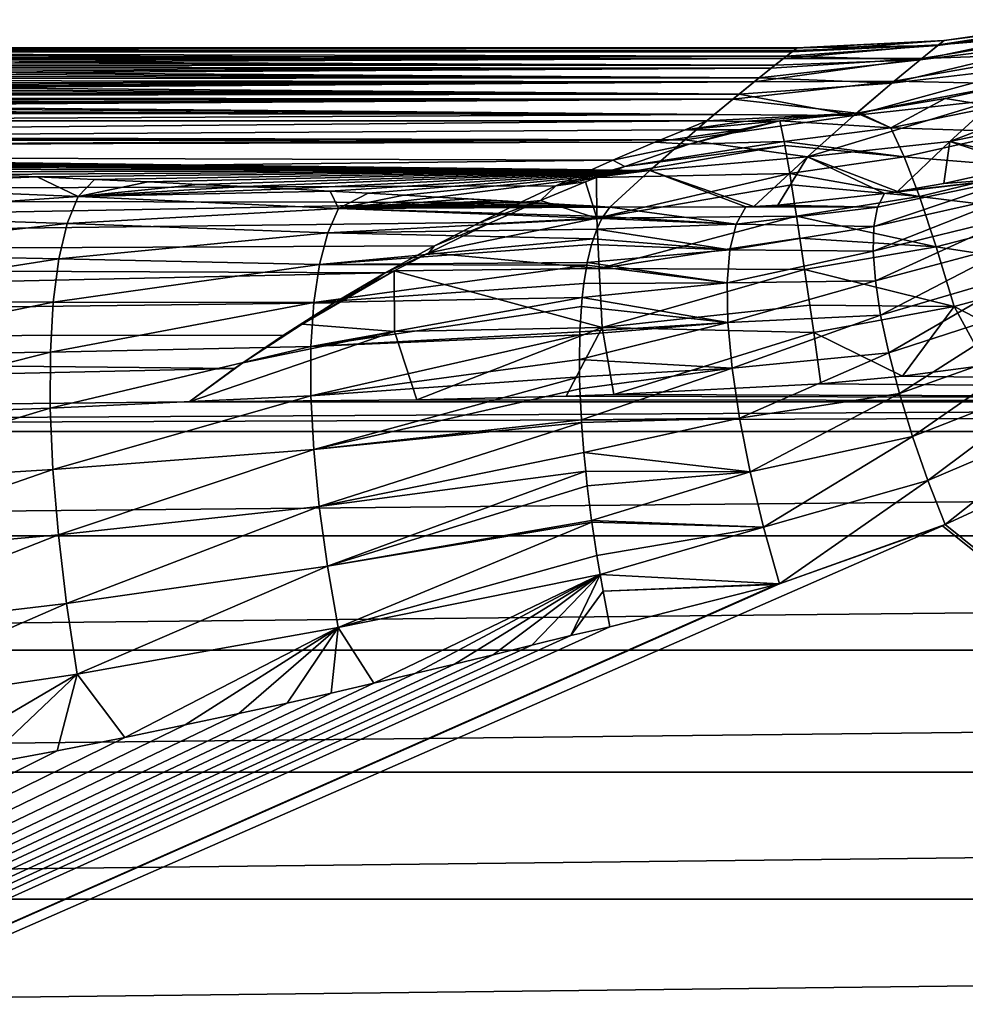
# Model space of a CAD drawing. Header units: metres. Extents: x -90 to 90, y -123 to 74.
# Tile 54 of 131: x -37 to -25, y 1 to 14. Entities that reach past the tile are written whole.
import ezdxf

# ---------------------------------------------------------------- set-up
doc = ezdxf.new("R2010")
doc.units = ezdxf.units.M
doc.layers.add('solid_11662012', color=7, linetype='CONTINUOUS')

msp = doc.modelspace()

# ---------------------------------------------------------------- linework, layer by layer
at = {"layer": 'solid_11662012'}
for points in [[(-25.311918, 14.027012, -3.228922), (-23.333202, 14.364764, -0.707794), (-23.438293, 14.277946, -3.804954)], [(-25.311918, 14.027012, -3.228922), (-25.230793, 14.092015, -0.108034), (-23.333202, 14.364764, -0.707794)], [(-25.301453, 14.035419, 3.013227), (-23.554792, 14.181028, 5.482809), (-23.372534, 14.332341, 2.392166)], [(-25.230793, 14.092015, -0.108034), (-25.301453, 14.035419, 3.013227), (-23.372534, 14.332341, 2.392166)], [(-25.230793, 14.092015, -0.108034), (-23.372534, 14.332341, 2.392166), (-23.333202, 14.364764, -0.707794)], [(-25.541704, 13.840953, -6.339327), (-23.438293, 14.277946, -3.804954), (-23.683838, 14.072819, -6.887459)], [(-25.541704, 13.840953, -6.339327), (-25.311918, 14.027012, -3.228922), (-23.438293, 14.277946, -3.804954)], [(-25.521179, 13.857694, 6.124718), (-23.873217, 13.912391, 8.5529), (-23.554792, 14.181028, 5.482809)], [(-25.301453, 14.035419, 3.013227), (-25.521179, 13.857694, 6.124718), (-23.554792, 14.181028, 5.482809)], [(-27.328016, 13.859273, 4.74305), (-25.521179, 13.857694, 6.124718), (-25.301453, 14.035419, 3.013227)], [(-27.216923, 13.946211, 2.933153), (-27.328016, 13.859273, 4.74305), (-25.301453, 14.035419, 3.013227)], [(-27.216923, 13.946211, 2.933153), (-25.301453, 14.035419, 3.013227), (-25.230793, 14.092015, -0.108034)], [(-27.158197, 13.991884, 1.139522), (-27.216923, 13.946211, 2.933153), (-25.230793, 14.092015, -0.108034)], [(-27.151108, 13.997377, -0.647799), (-27.158197, 13.991884, 1.139522), (-25.230793, 14.092015, -0.108034)], [(-27.151108, 13.997377, -0.647799), (-25.230793, 14.092015, -0.108034), (-25.311918, 14.027012, -3.228922)], [(-25.911579, 13.53529, -9.430099), (-23.683838, 14.072819, -6.887459), (-24.060904, 13.751426, -9.94479)], [(-25.911579, 13.53529, -9.430099), (-25.541704, 13.840953, -6.339327), (-23.683838, 14.072819, -6.887459)], [(-49.534359, 13.857871, 4.766594), (-27.328016, 13.859273, 4.74305), (-48.962765, 13.93479, 3.229469)], [(-48.962765, 13.934789, -3.229471), (-27.292177, 13.887383, -4.243344), (-49.534359, 13.857871, -4.766596)], [(-48.962765, 13.93479, 3.229469), (-27.216923, 13.946211, 2.933153), (-48.616188, 13.983381, 1.630547)], [(-48.616188, 13.983381, -1.630548), (-27.195581, 13.962824, -2.438621), (-48.962765, 13.934789, -3.229471)], [(-48.962765, 13.934789, -3.229471), (-27.195581, 13.962824, -2.438621), (-27.292177, 13.887383, -4.243344)], [(-48.962765, 13.93479, 3.229469), (-27.328016, 13.859273, 4.74305), (-27.216923, 13.946211, 2.933153)], [(-48.616188, 13.983381, 1.630547), (-27.158197, 13.991884, 1.139522), (-48.5, 14)], [(-48.616188, 13.983381, -1.630548), (-48.5, 14), (-27.151108, 13.997377, -0.647799)], [(-48.616188, 13.983381, -1.630548), (-27.151108, 13.997377, -0.647799), (-27.195581, 13.962824, -2.438621)], [(-48.616188, 13.983381, 1.630547), (-27.216923, 13.946211, 2.933153), (-27.158197, 13.991884, 1.139522)], [(-48.5, 14), (-27.158197, 13.991884, 1.139522), (-27.151108, 13.997377, -0.647799)], [(-27.292177, 13.887383, -4.243344), (-25.311918, 14.027012, -3.228922), (-25.541704, 13.840953, -6.339327)], [(-27.292177, 13.887383, -4.243344), (-27.195581, 13.962824, -2.438621), (-25.311918, 14.027012, -3.228922)], [(-27.195581, 13.962824, -2.438621), (-27.151108, 13.997377, -0.647799), (-25.311918, 14.027012, -3.228922)], [(-25.881762, 13.560229, 9.21721), (-24.329954, 13.524642, 11.607965), (-23.873217, 13.912391, 8.5529)], [(-25.521179, 13.857694, 6.124718), (-25.881762, 13.560229, 9.21721), (-23.873217, 13.912391, 8.5529)], [(-49.901455, 13.810593, -5.501748), (-27.442163, 13.769205, -6.072386), (-50.321018, 13.758591, -6.210248)], [(-50.321014, 13.758591, 6.210248), (-27.493031, 13.728859, 6.580956), (-27.328016, 13.859273, 4.74305)], [(-50.321014, 13.758591, 6.210248), (-27.328016, 13.859273, 4.74305), (-49.901455, 13.810594, 5.501747)], [(-49.901455, 13.810594, 5.501747), (-27.328016, 13.859273, 4.74305), (-49.534359, 13.857871, 4.766594)], [(-49.534359, 13.857871, -4.766596), (-27.442163, 13.769205, -6.072386), (-49.901455, 13.810593, -5.501748)], [(-49.534359, 13.857871, -4.766596), (-27.292177, 13.887383, -4.243344), (-27.442163, 13.769205, -6.072386)], [(-27.714064, 13.551691, 8.457454), (-25.881762, 13.560229, 9.21721), (-25.521179, 13.857694, 6.124718)], [(-27.493031, 13.728859, 6.580956), (-27.714064, 13.551691, 8.457454), (-25.521179, 13.857694, 6.124718)], [(-27.647449, 13.605374, -7.936271), (-25.541704, 13.840953, -6.339327), (-25.911579, 13.53529, -9.430099)], [(-27.647449, 13.605374, -7.936271), (-27.442163, 13.769205, -6.072386), (-25.541704, 13.840953, -6.339327)], [(-27.328016, 13.859273, 4.74305), (-27.493031, 13.728859, 6.580956), (-25.521179, 13.857694, 6.124718)], [(-27.442163, 13.769205, -6.072386), (-27.292177, 13.887383, -4.243344), (-25.541704, 13.840953, -6.339327)], [(-51.868641, 13.585608, 8.132089), (-27.714064, 13.551691, 8.457454), (-27.493031, 13.728859, 6.580956)], [(-51.868641, 13.585608, 8.132089), (-27.493031, 13.728859, 6.580956), (-51.306599, 13.644996, 7.528254)], [(-51.306599, 13.644996, 7.528254), (-27.493031, 13.728859, 6.580956), (-50.789825, 13.703057, 6.886414)], [(-50.789829, 13.703057, -6.886415), (-27.647449, 13.605374, -7.936271), (-51.306599, 13.644996, -7.528254)], [(-50.321018, 13.758591, -6.210248), (-27.647449, 13.605374, -7.936271), (-50.789829, 13.703057, -6.886415)], [(-50.789825, 13.703057, 6.886414), (-27.493031, 13.728859, 6.580956), (-50.321014, 13.758591, 6.210248)], [(-50.321018, 13.758591, -6.210248), (-27.442163, 13.769205, -6.072386), (-27.647449, 13.605374, -7.936271)], [(-26.408527, 13.112103, -12.493722), (-24.060904, 13.751426, -9.94479), (-24.556629, 13.316572, -12.968493)], [(-26.408527, 13.112103, -12.493722), (-25.911579, 13.53529, -9.430099), (-24.060904, 13.751426, -9.94479)], [(-25.155472, 12.771415, -15.952447), (-22.743671, 13.6956, -13.489005), (-23.326393, 13.150173, -16.396263)], [(-25.155472, 12.771415, -15.952447), (-24.556629, 13.316572, -12.968493), (-22.743671, 13.6956, -13.489005)], [(-54.498192, 13.360065, 10.098521), (-27.993195, 13.323818, 10.379394), (-27.714064, 13.551691, 8.457454)], [(-54.498192, 13.360065, 10.098521), (-27.714064, 13.551691, 8.457454), (-53.790703, 13.412249, 9.679604)], [(-53.790703, 13.412249, 9.679604), (-27.714064, 13.551691, 8.457454), (-53.113529, 13.468065, 9.210133)], [(-52.4716, 13.526264, -8.693292), (-27.910501, 13.391819, -9.845762), (-53.113533, 13.468065, -9.210133)], [(-53.113529, 13.468065, 9.210133), (-27.714064, 13.551691, 8.457454), (-52.4716, 13.526264, 8.693291)], [(-52.4716, 13.526264, 8.693291), (-27.714064, 13.551691, 8.457454), (-51.868641, 13.585608, 8.132089)], [(-51.868641, 13.585608, -8.13209), (-27.910501, 13.391819, -9.845762), (-52.4716, 13.526264, -8.693292)], [(-51.306599, 13.644996, -7.528254), (-27.647449, 13.605374, -7.936271), (-51.868641, 13.585608, -8.13209)], [(-51.868641, 13.585608, -8.13209), (-27.647449, 13.605374, -7.936271), (-27.910501, 13.391819, -9.845762)], [(-27.993195, 13.323818, 10.379394), (-26.371609, 13.144776, 12.284385), (-25.881762, 13.560229, 9.21721)], [(-27.714064, 13.551691, 8.457454), (-27.993195, 13.323818, 10.379394), (-25.881762, 13.560229, 9.21721)], [(-27.910501, 13.391819, -9.845762), (-27.647449, 13.605374, -7.936271), (-25.911579, 13.53529, -9.430099)], [(-27.910501, 13.391819, -9.845762), (-25.911579, 13.53529, -9.430099), (-26.408527, 13.112103, -12.493722)], [(-25.881762, 13.560229, 9.21721), (-26.371609, 13.144776, 12.284385), (-24.329954, 13.524642, 11.607965)], [(-26.371609, 13.144776, 12.284385), (-25.215698, 13.332607, 11.940584), (-24.329954, 13.524642, 11.607965)], [(-24.561169, 13.231214, 13.046668), (-24.329954, 13.524642, 11.607965), (-25.215698, 13.332607, 11.940584)], [(-53.790703, 13.412249, -9.679604), (-27.910501, 13.391819, -9.845762), (-54.498192, 13.360065, -10.098521)], [(-54.498192, 13.360065, -10.098521), (-27.910501, 13.391819, -9.845762), (-28.234249, 13.123248, -11.811501)], [(-53.113533, 13.468065, -9.210133), (-27.910501, 13.391819, -9.845762), (-53.790703, 13.412249, -9.679604)], [(-28.234249, 13.123248, -11.811501), (-27.910501, 13.391819, -9.845762), (-26.408527, 13.112103, -12.493722)], [(-27.993195, 13.323818, 10.379394), (-71.5, 13.040526, 12.352942), (-28.332397, 13.040526, 12.352942)], [(-60, 13.169123, 11.5), (-71.5, 13.040526, 12.352942), (-27.993195, 13.323818, 10.379394)], [(-60, 13.169123, 11.5), (-27.993195, 13.323818, 10.379394), (-58.37022, 13.185897, 11.383926)], [(-58.37022, 13.185897, 11.383926), (-27.993195, 13.323818, 10.379394), (-56.770329, 13.234972, 11.037173)], [(-56.770329, 13.234972, 11.037173), (-27.993195, 13.323818, 10.379394), (-55.233643, 13.312473, 10.465737)], [(-55.233643, 13.312472, -10.465737), (-28.234249, 13.123248, -11.811501), (-56.770329, 13.234972, -11.037173)], [(-55.233643, 13.312473, 10.465737), (-27.993195, 13.323818, 10.379394), (-54.498192, 13.360065, 10.098521)], [(-54.498192, 13.360065, -10.098521), (-28.234249, 13.123248, -11.811501), (-55.233643, 13.312472, -10.465737)], [(-27.993195, 13.323818, 10.379394), (-28.332397, 13.040526, 12.352942), (-26.371609, 13.144776, 12.284385)], [(-27.016401, 12.573757, -15.524595), (-24.556629, 13.316572, -12.968493), (-25.155472, 12.771415, -15.952447)], [(-27.016401, 12.573757, -15.524595), (-26.408527, 13.112103, -12.493722), (-24.556629, 13.316572, -12.968493)], [(-26.371609, 13.144776, 12.284385), (-26.345625, 13.148193, 12.277838), (-25.215698, 13.332607, 11.940584)], [(-25.927629, 12.952663, 13.482834), (-25.215698, 13.332607, 11.940584), (-26.345625, 13.148193, 12.277838)], [(-25.927629, 12.952663, 13.482834), (-24.561169, 13.231214, 13.046668), (-25.215698, 13.332607, 11.940584)], [(-60, 13.169123, -11.5), (-28.234249, 13.123248, -11.811501), (-71.5, 12.898182, -13.231661)], [(-58.37022, 13.185897, -11.383926), (-28.234249, 13.123248, -11.811501), (-60, 13.169123, -11.5)], [(-56.770329, 13.234972, -11.037173), (-28.234249, 13.123248, -11.811501), (-58.37022, 13.185897, -11.383926)], [(-27.854719, 13.03551, 12.422772), (-26.371609, 13.144776, 12.284385), (-28.332397, 13.040526, 12.352942)], [(-27.854719, 13.03551, 12.422772), (-27.377504, 13.042007, 12.494335), (-26.371609, 13.144776, 12.284385)], [(-25.927629, 12.952663, 13.482834), (-26.371609, 13.144776, 12.284385), (-27.377504, 13.042007, 12.494335)], [(-25.927629, 12.952663, 13.482834), (-26.345625, 13.148193, 12.277838), (-26.371609, 13.144776, 12.284385)], [(-24.293377, 12.899533, 14.267068), (-24.561169, 13.231214, 13.046668), (-25.927629, 12.952663, 13.482834)], [(-25.155472, 12.771415, -15.952447), (-23.326393, 13.150173, -16.396263), (-23.987087, 12.50379, -19.263098)], [(-71.5, 12.898182, -13.231661), (-28.234249, 13.123248, -11.811501), (-28.621859, 12.793055, -13.843938)], [(-28.332397, 13.040526, 12.352942), (-71.5, 13.040526, 12.352942), (-71.5, 12.660447, 14.007341)], [(-28.617138, 12.926491, 12.974756), (-28.332397, 13.040526, 12.352942), (-71.5, 12.660447, 14.007341)], [(-28.621859, 12.793055, -13.843938), (-28.234249, 13.123248, -11.811501), (-26.408527, 13.112103, -12.493722)], [(-28.621859, 12.793055, -13.843938), (-26.408527, 13.112103, -12.493722), (-27.016401, 12.573757, -15.524595)], [(-27.854719, 13.03551, 12.422772), (-28.617138, 12.926491, 12.974756), (-27.377504, 13.042007, 12.494335)], [(-27.904947, 12.923196, 13.051472), (-27.377504, 13.042007, 12.494335), (-28.617138, 12.926491, 12.974756)], [(-27.854719, 13.03551, 12.422772), (-28.332397, 13.040526, 12.352942), (-28.617138, 12.926491, 12.974756)], [(-28.562279, 12.735936, 13.772617), (-27.377504, 13.042007, 12.494335), (-27.904947, 12.923196, 13.051472)], [(-27.321323, 12.773679, 13.785439), (-27.377504, 13.042007, 12.494335), (-28.562279, 12.735936, 13.772617)], [(-27.321323, 12.773679, 13.785439), (-25.927629, 12.952663, 13.482834), (-27.377504, 13.042007, 12.494335)], [(-29.01301, 12.763706, 13.649724), (-28.617138, 12.926491, 12.974756), (-71.5, 12.660447, 14.007341)], [(-71.5, 12.898182, -13.231661), (-28.621859, 12.793055, -13.843938), (-68.098206, 12.844018, -13.550678)], [(-27.904947, 12.923196, 13.051472), (-28.617138, 12.926491, 12.974756), (-29.01301, 12.763706, 13.649724)], [(-28.562279, 12.735936, 13.772617), (-27.904947, 12.923196, 13.051472), (-29.01301, 12.763706, 13.649724)], [(-25.749992, 12.573026, 14.720055), (-25.927629, 12.952663, 13.482834), (-27.321323, 12.773679, 13.785439)], [(-25.749992, 12.573026, 14.720055), (-24.293377, 12.899533, 14.267068), (-25.927629, 12.952663, 13.482834)], [(-23.998636, 12.427737, 15.43396), (-24.293377, 12.899533, 14.267068), (-25.749992, 12.573026, 14.720055)], [(-29.560659, 12.530028, 14.408684), (-29.01301, 12.763706, 13.649724), (-71.5, 12.660447, 14.007341)], [(-68.098206, 12.844018, -13.550678), (-28.621859, 12.793055, -13.843938), (-64.965569, 12.79973, -13.805887)], [(-64.965569, 12.79973, -13.805887), (-28.621859, 12.793055, -13.843938), (-62.091904, 12.764377, -14.006174)], [(-62.091904, 12.764377, -14.006174), (-28.621859, 12.793055, -13.843938), (-52.688274, 12.673036, -14.510463)], [(-52.688274, 12.673036, -14.510463), (-28.621859, 12.793055, -13.843938), (-50.729931, 12.652689, -14.620347)], [(-50.729931, 12.652689, -14.620347), (-28.621859, 12.793055, -13.843938), (-29.076202, 12.393446, -15.952041)], [(-28.562279, 12.735936, 13.772617), (-29.01301, 12.763706, 13.649724), (-29.560659, 12.530028, 14.408684)], [(-27.321323, 12.773679, 13.785439), (-28.562279, 12.735936, 13.772617), (-29.403894, 12.445375, 14.653702)], [(-27.311659, 12.721798, 13.971384), (-27.321323, 12.773679, 13.785439), (-29.403894, 12.445375, 14.653702)], [(-29.076202, 12.393446, -15.952041), (-28.621859, 12.793055, -13.843938), (-27.016401, 12.573757, -15.524595)], [(-27.311659, 12.721798, 13.971384), (-25.749992, 12.573026, 14.720055), (-27.321323, 12.773679, 13.785439)], [(-27.016401, 12.573757, -15.524595), (-25.155472, 12.771415, -15.952447), (-25.840773, 12.117801, -18.899002)], [(-25.235121, 12.222443, -19.019072), (-25.840773, 12.117801, -18.899002), (-25.155472, 12.771415, -15.952447)], [(-25.235121, 12.222443, -19.019072), (-25.155472, 12.771415, -15.952447), (-24.188528, 12.452281, -19.224081)], [(-25.155472, 12.771415, -15.952447), (-23.987087, 12.50379, -19.263098), (-24.188528, 12.452281, -19.224081)], [(-29.560659, 12.530028, 14.408684), (-71.5, 12.660447, 14.007341), (-71.5, 12.050006, 15.593097)], [(-50.729931, 12.652689, -14.620347), (-29.076202, 12.393446, -15.952041), (-48.915588, 12.630245, -14.740574)], [(-48.915588, 12.630245, -14.740574), (-29.076202, 12.393446, -15.952041), (-47.242378, 12.605256, -14.873258)], [(-27.311659, 12.721798, 13.971384), (-29.403894, 12.445375, 14.653702), (-29.776329, 12.302843, 15.019297)], [(-27.311659, 12.721798, 13.971384), (-29.776329, 12.302843, 15.019297), (-27.247931, 12.355928, 15.036781)], [(-29.403894, 12.445375, 14.653702), (-28.562279, 12.735936, 13.772617), (-29.560659, 12.530028, 14.408684)], [(-27.311659, 12.721798, 13.971384), (-27.247931, 12.355928, 15.036781), (-25.749992, 12.573026, 14.720055)], [(-30.307917, 12.194485, 15.272743), (-29.560659, 12.530028, 14.408684), (-71.5, 12.050006, 15.593097)], [(-47.242378, 12.605256, -14.873258), (-29.076202, 12.393446, -15.952041), (-45.70517, 12.577427, -15.019585)], [(-45.70517, 12.577427, -15.019585), (-29.076202, 12.393446, -15.952041), (-44.292698, 12.547165, -15.177052)], [(-44.292698, 12.547165, -15.177052), (-29.076202, 12.393446, -15.952041), (-42.996147, 12.514873, -15.343233)], [(-42.996147, 12.514873, -15.343233), (-29.076202, 12.393446, -15.952041), (-41.806786, 12.481009, -15.515513)], [(-29.403894, 12.445375, 14.653702), (-29.560659, 12.530028, 14.408684), (-30.307917, 12.194485, 15.272743)], [(-29.076202, 12.393446, -15.952041), (-27.016401, 12.573757, -15.524595), (-27.717386, 11.921768, -18.522591)], [(-27.404957, 11.941136, -18.585587), (-27.717386, 11.921768, -18.522591), (-27.016401, 12.573757, -15.524595)], [(-27.404957, 11.941136, -18.585587), (-27.016401, 12.573757, -15.524595), (-26.01026, 12.092176, -18.86525)], [(-25.550676, 12.051664, 15.901093), (-25.749992, 12.573026, 14.720055), (-27.247931, 12.355928, 15.036781)], [(-27.016401, 12.573757, -15.524595), (-25.840773, 12.117801, -18.899002), (-26.01026, 12.092176, -18.86525)], [(-25.550676, 12.051664, 15.901093), (-23.998636, 12.427737, 15.43396), (-25.749992, 12.573026, 14.720055)], [(-41.806786, 12.481009, -15.515513), (-29.076202, 12.393446, -15.952041), (-40.71207, 12.446468, -15.68922)], [(-40.71207, 12.446468, -15.68922), (-29.076202, 12.393446, -15.952041), (-39.700386, 12.411706, -15.862041)], [(-39.700386, 12.411706, -15.862041), (-29.076202, 12.393446, -15.952041), (-38.764408, 12.37699, -16.032696)], [(-38.764408, 12.37699, -16.032696), (-29.076202, 12.393446, -15.952041), (-37.897228, 12.342544, -16.200182)], [(-37.897228, 12.342544, -16.200182), (-29.076202, 12.393446, -15.952041), (-37.090794, 12.30867, -16.363134)], [(-37.090794, 12.30867, -16.363134), (-29.076202, 12.393446, -15.952041), (-36.339424, 12.275565, -16.520771)], [(-36.339424, 12.275565, -16.520771), (-29.076202, 12.393446, -15.952041), (-35.638248, 12.243377, -16.67255)], [(-35.638248, 12.243377, -16.67255), (-29.076202, 12.393446, -15.952041), (-34.982349, 12.212175, -16.818314)], [(-34.982349, 12.212175, -16.818314), (-29.076202, 12.393446, -15.952041), (-34.368843, 12.181878, -16.958593)], [(-34.368843, 12.181878, -16.958593), (-29.076202, 12.393446, -15.952041), (-33.795406, 12.152485, -17.093542)], [(-33.795406, 12.152485, -17.093542), (-29.076202, 12.393446, -15.952041), (-33.259609, 12.124001, -17.223257)], [(-33.259609, 12.124001, -17.223257), (-29.076202, 12.393446, -15.952041), (-32.760849, 12.096792, -17.34621)], [(-32.760849, 12.096792, -17.34621), (-29.076202, 12.393446, -15.952041), (-32.295212, 12.070893, -17.462406)], [(-32.295212, 12.070893, -17.462406), (-29.076202, 12.393446, -15.952041), (-31.859949, 12.046327, -17.571877)], [(-31.859949, 12.046327, -17.571877), (-29.076202, 12.393446, -15.952041), (-29.5991, 11.915785, -18.141954)], [(-29.776329, 12.302843, 15.019297), (-29.403894, 12.445375, 14.653702), (-30.307917, 12.194485, 15.272743)], [(-29.5991, 11.915785, -18.141954), (-29.076202, 12.393446, -15.952041), (-27.823927, 11.916365, -18.501085)], [(-29.076202, 12.393446, -15.952041), (-27.717386, 11.921768, -18.522591), (-27.823927, 11.916365, -18.501085)], [(-23.681042, 11.822384, 16.53113), (-23.998636, 12.427737, 15.43396), (-25.550676, 12.051664, 15.901093)], [(-24.257166, 12.29913, -19.752483), (-25.235121, 12.222443, -19.019072), (-24.188528, 12.452281, -19.224081)], [(-39.979763, 12.191913, -16.702629), (-37.897228, 12.342544, -16.200182), (-37.090794, 12.30867, -16.363134)], [(-36.554729, 12.053462, -17.329624), (-39.979763, 12.191913, -16.702629), (-37.090794, 12.30867, -16.363134)], [(-36.554729, 12.053462, -17.329624), (-37.090794, 12.30867, -16.363134), (-36.339424, 12.275565, -16.520771)], [(-36.554729, 12.053462, -17.329624), (-36.339424, 12.275565, -16.520771), (-35.638248, 12.243377, -16.67255)], [(-36.554729, 12.053462, -17.329624), (-35.638248, 12.243377, -16.67255), (-34.982349, 12.212175, -16.818314)], [(-30.508596, 12.000969, 15.69841), (-29.917645, 12.246763, 15.154284), (-30.307917, 12.194485, 15.272743)], [(-29.769182, 11.768628, 16.178205), (-29.917645, 12.246763, 15.154284), (-30.508596, 12.000969, 15.69841)], [(-29.917645, 12.246763, 15.154284), (-29.776329, 12.302843, 15.019297), (-30.307917, 12.194485, 15.272743)], [(-29.769182, 11.768628, 16.178205), (-29.776329, 12.302843, 15.019297), (-29.917645, 12.246763, 15.154284)], [(-29.769182, 11.768628, 16.178205), (-27.247931, 12.355928, 15.036781), (-29.776329, 12.302843, 15.019297)], [(-29.769182, 11.768628, 16.178205), (-27.223406, 12.206907, 15.391155), (-27.247931, 12.355928, 15.036781)], [(-27.223406, 12.206907, 15.391155), (-25.550676, 12.051664, 15.901093), (-27.247931, 12.355928, 15.036781)], [(-26.149696, 11.662445, -20.021076), (-24.257166, 12.29913, -19.752483), (-24.279209, 12.080971, -20.261688)], [(-26.149696, 11.662445, -20.021076), (-26.102053, 11.915253, -19.454588), (-24.257166, 12.29913, -19.752483)], [(-26.102053, 11.915253, -19.454588), (-26.01026, 12.092176, -18.86525), (-24.257166, 12.29913, -19.752483)], [(-24.257166, 12.29913, -19.752483), (-26.01026, 12.092176, -18.86525), (-25.840773, 12.117801, -18.899002)], [(-24.257166, 12.29913, -19.752483), (-25.840773, 12.117801, -18.899002), (-25.235121, 12.222443, -19.019072)], [(-30.771452, 11.975605, 15.748898), (-30.307917, 12.194485, 15.272743), (-71.5, 12.050006, 15.593097)], [(-40.109604, 11.81083, -17.676462), (-39.979763, 12.191913, -16.702629), (-36.554729, 12.053462, -17.329624)], [(-36.554729, 12.053462, -17.329624), (-34.982349, 12.212175, -16.818314), (-34.368843, 12.181878, -16.958593)], [(-36.554729, 12.053462, -17.329624), (-34.368843, 12.181878, -16.958593), (-33.795406, 12.152485, -17.093542)], [(-36.554729, 12.053462, -17.329624), (-33.795406, 12.152485, -17.093542), (-33.259609, 12.124001, -17.223257)], [(-33.148758, 11.895926, -18.034319), (-36.554729, 12.053462, -17.329624), (-33.259609, 12.124001, -17.223257)], [(-33.148758, 11.895926, -18.034319), (-33.259609, 12.124001, -17.223257), (-32.760849, 12.096792, -17.34621)], [(-30.508596, 12.000969, 15.69841), (-30.307917, 12.194485, 15.272743), (-30.771452, 11.975605, 15.748898)], [(-29.769182, 11.768628, 16.178205), (-27.158136, 11.794775, 16.229593), (-27.223406, 12.206907, 15.391155)], [(-27.223406, 12.206907, 15.391155), (-27.158136, 11.794775, 16.229593), (-25.550676, 12.051664, 15.901093)], [(-30.771452, 11.975605, 15.748898), (-71.5, 12.050006, 15.593097), (-71.5, 11.221706, 17.076735)], [(-31.300226, 11.714908, 16.254078), (-30.771452, 11.975605, 15.748898), (-71.5, 11.221706, 17.076735)], [(-36.696186, 11.69906, -18.198183), (-40.109604, 11.81083, -17.676462), (-36.554729, 12.053462, -17.329624)], [(-36.696186, 11.69906, -18.198183), (-36.554729, 12.053462, -17.329624), (-33.148758, 11.895926, -18.034319)], [(-33.148758, 11.895926, -18.034319), (-32.760849, 12.096792, -17.34621), (-32.295212, 12.070893, -17.462406)], [(-33.148758, 11.895926, -18.034319), (-32.295212, 12.070893, -17.462406), (-31.859949, 12.046327, -17.571877)], [(-33.148758, 11.895926, -18.034319), (-31.859949, 12.046327, -17.571877), (-31.45359, 12.023049, -17.674946)], [(-33.148758, 11.895926, -18.034319), (-31.45359, 12.023049, -17.674946), (-31.078489, 12.001206, -17.771097)], [(-33.148758, 11.895926, -18.034319), (-31.078489, 12.001206, -17.771097), (-30.735168, 11.98089, -17.860033)], [(-33.148758, 11.895926, -18.034319), (-30.735168, 11.98089, -17.860033), (-30.424101, 11.962207, -17.941412)], [(-31.859949, 12.046327, -17.571877), (-29.5991, 11.915785, -18.141954), (-31.45359, 12.023049, -17.674946)], [(-31.45359, 12.023049, -17.674946), (-29.5991, 11.915785, -18.141954), (-31.078489, 12.001206, -17.771097)], [(-30.508596, 12.000969, 15.69841), (-30.771452, 11.975605, 15.748898), (-31.300226, 11.714908, 16.254078)], [(-31.191284, 11.694439, 16.292263), (-30.508596, 12.000969, 15.69841), (-31.300226, 11.714908, 16.254078)], [(-29.769182, 11.768628, 16.178205), (-30.508596, 12.000969, 15.69841), (-31.191284, 11.694439, 16.292263)], [(-31.078489, 12.001206, -17.771097), (-29.5991, 11.915785, -18.141954), (-30.735168, 11.98089, -17.860033)], [(-30.735168, 11.98089, -17.860033), (-29.5991, 11.915785, -18.141954), (-30.424101, 11.962207, -17.941412)], [(-26.102053, 11.915253, -19.454588), (-27.404957, 11.941136, -18.585587), (-26.01026, 12.092176, -18.86525)], [(-25.332451, 11.395824, 17.009539), (-25.550676, 12.051664, 15.901093), (-27.158136, 11.794775, 16.229593)], [(-26.15851, 11.338001, -20.551876), (-24.279209, 12.080971, -20.261688), (-24.260979, 11.800691, -20.739683)], [(-26.15851, 11.338001, -20.551876), (-26.149696, 11.662445, -20.021076), (-24.279209, 12.080971, -20.261688)], [(-25.332451, 11.395824, 17.009539), (-23.681042, 11.822384, 16.53113), (-25.550676, 12.051664, 15.901093)], [(-33.289814, 11.577105, -18.784487), (-36.696186, 11.69906, -18.198183), (-33.148758, 11.895926, -18.034319)], [(-33.289814, 11.577105, -18.784487), (-33.148758, 11.895926, -18.034319), (-29.703812, 11.765768, -18.665802)], [(-33.148758, 11.895926, -18.034319), (-30.424101, 11.962207, -17.941412), (-30.130692, 11.94476, -18.017057)], [(-33.148758, 11.895926, -18.034319), (-30.130692, 11.94476, -18.017057), (-29.855614, 11.929159, -18.084415)], [(-33.148758, 11.895926, -18.034319), (-29.855614, 11.929159, -18.084415), (-29.5991, 11.915785, -18.141954)], [(-33.148758, 11.895926, -18.034319), (-29.5991, 11.915785, -18.141954), (-29.689684, 11.790517, -18.591534)], [(-33.148758, 11.895926, -18.034319), (-29.689684, 11.790517, -18.591534), (-29.703812, 11.765768, -18.665802)], [(-30.424101, 11.962207, -17.941412), (-29.5991, 11.915785, -18.141954), (-30.130692, 11.94476, -18.017057)], [(-30.130692, 11.94476, -18.017057), (-29.5991, 11.915785, -18.141954), (-29.855614, 11.929159, -18.084415)], [(-29.689684, 11.790517, -18.591534), (-29.5991, 11.915785, -18.141954), (-27.950279, 11.689723, -19.224066)], [(-27.950279, 11.689723, -19.224066), (-29.5991, 11.915785, -18.141954), (-27.823927, 11.916365, -18.501085)], [(-27.950279, 11.689723, -19.224066), (-27.823927, 11.916365, -18.501085), (-26.102053, 11.915253, -19.454588)], [(-27.950279, 11.689723, -19.224066), (-26.102053, 11.915253, -19.454588), (-26.149696, 11.662445, -20.021076)], [(-26.102053, 11.915253, -19.454588), (-27.823927, 11.916365, -18.501085), (-27.717386, 11.921768, -18.522591)], [(-26.102053, 11.915253, -19.454588), (-27.717386, 11.921768, -18.522591), (-27.404957, 11.941136, -18.585587)], [(-31.893824, 11.40731, 16.784351), (-31.300226, 11.714908, 16.254078), (-71.5, 11.221706, 17.076735)], [(-40.209492, 11.308039, -18.597149), (-40.109604, 11.81083, -17.676462), (-36.696186, 11.69906, -18.198183)], [(-33.289814, 11.577105, -18.784487), (-29.703812, 11.765768, -18.665802), (-29.769613, 11.626676, -19.030615)], [(-29.769182, 11.768628, 16.178205), (-31.191284, 11.694439, 16.292263), (-31.96875, 11.315745, 16.931246)], [(-29.741812, 11.112201, 17.266026), (-29.769182, 11.768628, 16.178205), (-31.96875, 11.315745, 16.931246)], [(-31.191284, 11.694439, 16.292263), (-31.300226, 11.714908, 16.254078), (-31.893824, 11.40731, 16.784351)], [(-29.769613, 11.626676, -19.030615), (-29.703812, 11.765768, -18.665802), (-27.950279, 11.689723, -19.224066)], [(-29.741812, 11.112201, 17.266026), (-27.158136, 11.794775, 16.229593), (-29.769182, 11.768628, 16.178205)], [(-29.741812, 11.112201, 17.266026), (-27.114103, 11.506735, 16.727741), (-27.158136, 11.794775, 16.229593)], [(-29.703812, 11.765768, -18.665802), (-29.689684, 11.790517, -18.591534), (-27.950279, 11.689723, -19.224066)], [(-27.114103, 11.506735, 16.727741), (-25.332451, 11.395824, 17.009539), (-27.158136, 11.794775, 16.229593)], [(-26.128313, 10.948554, -21.036137), (-26.15851, 11.338001, -20.551876), (-24.260979, 11.800691, -20.739683)], [(-26.128313, 10.948554, -21.036137), (-24.260979, 11.800691, -20.739683), (-24.202856, 11.464175, -21.176432)], [(-23.345007, 11.091883, 17.543331), (-23.681042, 11.822384, 16.53113), (-25.332451, 11.395824, 17.009539)], [(-36.804733, 11.236542, -19.019333), (-40.209492, 11.308039, -18.597149), (-36.696186, 11.69906, -18.198183)], [(-36.804733, 11.236542, -19.019333), (-36.696186, 11.69906, -18.198183), (-33.289814, 11.577105, -18.784487)], [(-33.289814, 11.577105, -18.784487), (-29.769613, 11.626676, -19.030615), (-29.815741, 11.499547, -19.309872)], [(-31.96875, 11.315745, 16.931246), (-31.191284, 11.694439, 16.292263), (-31.893824, 11.40731, 16.784351)], [(-29.815741, 11.499547, -19.309872), (-29.769613, 11.626676, -19.030615), (-28.03006, 11.356568, -19.911654)], [(-29.769613, 11.626676, -19.030615), (-27.950279, 11.689723, -19.224066), (-28.03006, 11.356568, -19.911654)], [(-28.03006, 11.356568, -19.911654), (-27.950279, 11.689723, -19.224066), (-26.149696, 11.662445, -20.021076)], [(-28.03006, 11.356568, -19.911654), (-26.149696, 11.662445, -20.021076), (-26.15851, 11.338001, -20.551876)], [(-33.397858, 11.165254, -19.49371), (-36.804733, 11.236542, -19.019333), (-33.289814, 11.577105, -18.784487)], [(-33.397858, 11.165254, -19.49371), (-33.289814, 11.577105, -18.784487), (-29.815741, 11.499547, -19.309872)], [(-33.397858, 11.165254, -19.49371), (-29.815741, 11.499547, -19.309872), (-29.838299, 11.4255, -19.455866)], [(-29.838299, 11.4255, -19.455866), (-29.815741, 11.499547, -19.309872), (-28.03006, 11.356568, -19.911654)], [(-29.741812, 11.112201, 17.266026), (-27.053194, 11.098017, 17.347303), (-27.114103, 11.506735, 16.727741)], [(-27.114103, 11.506735, 16.727741), (-27.053194, 11.098017, 17.347303), (-25.332451, 11.395824, 17.009539)], [(-26.059723, 10.502064, -21.463959), (-26.128313, 10.948554, -21.036137), (-24.202856, 11.464175, -21.176432)], [(-26.059723, 10.502064, -21.463959), (-24.202856, 11.464175, -21.176432), (-24.106064, 11.078494, -21.562759)], [(-32.537441, 11.053537, 17.326496), (-31.893824, 11.40731, 16.784351), (-71.5, 11.221706, 17.076735)], [(-33.397858, 11.165254, -19.49371), (-29.838299, 11.4255, -19.455866), (-29.89522, 11.188514, -19.864065)], [(-31.96875, 11.315745, 16.931246), (-31.893824, 11.40731, 16.784351), (-32.537441, 11.053537, 17.326496)], [(-29.89522, 11.188514, -19.864065), (-29.838299, 11.4255, -19.455866), (-28.03006, 11.356568, -19.911654)], [(-29.89522, 11.188514, -19.864065), (-28.03006, 11.356568, -19.911654), (-28.065718, 10.92487, -20.54608)], [(-28.065718, 10.92487, -20.54608), (-28.03006, 11.356568, -19.911654), (-26.15851, 11.338001, -20.551876)], [(-28.065718, 10.92487, -20.54608), (-26.15851, 11.338001, -20.551876), (-26.128313, 10.948554, -21.036137)], [(-25.098352, 10.61462, 18.029985), (-25.332451, 11.395824, 17.009539), (-27.053194, 11.098017, 17.347303)], [(-25.098352, 10.61462, 18.029985), (-23.345007, 11.091883, 17.543331), (-25.332451, 11.395824, 17.009539)], [(-32.537441, 11.053537, 17.326496), (-71.5, 11.221706, 17.076735), (-71.5, 10.192157, 18.428505)], [(-40.277767, 10.691932, -19.449318), (-40.209492, 11.308039, -18.597149), (-36.804733, 11.236542, -19.019333)], [(-36.878559, 10.673626, -19.779367), (-40.277767, 10.691932, -19.449318), (-36.804733, 11.236542, -19.019333)], [(-36.878559, 10.673626, -19.779367), (-36.804733, 11.236542, -19.019333), (-33.397858, 11.165254, -19.49371)], [(-32.420074, 11.080378, 17.287693), (-31.96875, 11.315745, 16.931246), (-32.537441, 11.053537, 17.326496)], [(-29.741812, 11.112201, 17.266026), (-31.96875, 11.315745, 16.931246), (-32.420074, 11.080378, 17.287693)], [(-33.471088, 10.667249, -20.150148), (-36.878559, 10.673626, -19.779367), (-33.397858, 11.165254, -19.49371)], [(-33.624275, 10.385059, 18.203833), (-32.420074, 11.080378, 17.287693), (-32.802975, 10.870715, 17.583599)], [(-32.414444, 10.289781, 18.318874), (-32.420074, 11.080378, 17.287693), (-33.624275, 10.385059, 18.203833)], [(-33.471088, 10.667249, -20.150148), (-33.397858, 11.165254, -19.49371), (-29.902115, 11.153157, -19.918789)], [(-33.471088, 10.667249, -20.150148), (-29.902115, 11.153157, -19.918789), (-29.939945, 10.917513, -20.252123)], [(-33.397858, 11.165254, -19.49371), (-29.89522, 11.188514, -19.864065), (-29.902115, 11.153157, -19.918789)], [(-32.802975, 10.870715, 17.583599), (-32.420074, 11.080378, 17.287693), (-32.537441, 11.053537, 17.326496)], [(-29.70068, 10.339653, 18.274233), (-29.741812, 11.112201, 17.266026), (-32.420074, 11.080378, 17.287693)], [(-29.70068, 10.339653, 18.274233), (-32.420074, 11.080378, 17.287693), (-32.414444, 10.289781, 18.318874)], [(-29.939945, 10.917513, -20.252123), (-29.902115, 11.153157, -19.918789), (-28.065718, 10.92487, -20.54608)], [(-29.902115, 11.153157, -19.918789), (-29.89522, 11.188514, -19.864065), (-28.065718, 10.92487, -20.54608)], [(-29.70068, 10.339653, 18.274233), (-27.053194, 11.098017, 17.347303), (-29.741812, 11.112201, 17.266026)], [(-29.70068, 10.339653, 18.274233), (-26.985741, 10.634034, 17.956793), (-27.053194, 11.098017, 17.347303)], [(-26.985741, 10.634034, 17.956793), (-25.098352, 10.61462, 18.029985), (-27.053194, 11.098017, 17.347303)], [(-25.954142, 10.00766, -21.826597), (-26.059723, 10.502064, -21.463959), (-24.106064, 11.078494, -21.562759)], [(-25.954142, 10.00766, -21.826597), (-24.106064, 11.078494, -21.562759), (-23.972631, 10.651744, -21.890554)], [(-25.098352, 10.61462, 18.029985), (-23.864655, 9.980801, 18.705198), (-23.345007, 11.091883, 17.543331)], [(-33.204811, 10.661199, 17.861467), (-32.537441, 11.053537, 17.326496), (-71.5, 10.192157, 18.428505)], [(-32.802975, 10.870715, 17.583599), (-32.537441, 11.053537, 17.326496), (-33.204811, 10.661199, 17.861467)], [(-28.056377, 10.40522, -21.111774), (-28.065718, 10.92487, -20.54608), (-26.128313, 10.948554, -21.036137)], [(-28.056377, 10.40522, -21.111774), (-26.128313, 10.948554, -21.036137), (-26.059723, 10.502064, -21.463959)], [(-33.624275, 10.385059, 18.203833), (-32.802975, 10.870715, 17.583599), (-33.204811, 10.661199, 17.861467)], [(-33.471088, 10.667249, -20.150148), (-29.939945, 10.917513, -20.252123), (-29.961491, 10.732379, -20.482393)], [(-29.961491, 10.732379, -20.482393), (-28.065718, 10.92487, -20.54608), (-28.056377, 10.40522, -21.111774)], [(-29.961491, 10.732379, -20.482393), (-29.939945, 10.917513, -20.252123), (-28.065718, 10.92487, -20.54608)], [(-40.313282, 9.972791, -20.21875), (-40.277767, 10.691932, -19.449318), (-36.878559, 10.673626, -19.779367)], [(-33.508278, 10.0914, -20.742847), (-29.961491, 10.732379, -20.482393), (-29.972137, 10.61455, -20.617096)], [(-33.508278, 10.0914, -20.742847), (-33.471088, 10.667249, -20.150148), (-29.961491, 10.732379, -20.482393)], [(-29.972137, 10.61455, -20.617096), (-29.961491, 10.732379, -20.482393), (-28.056377, 10.40522, -21.111774)], [(-33.869358, 10.240921, 18.372755), (-33.204811, 10.661199, 17.861467), (-71.5, 10.192157, 18.428505)], [(-36.916428, 10.01971, -20.465601), (-40.313282, 9.972791, -20.21875), (-36.878559, 10.673626, -19.779367)], [(-36.916428, 10.01971, -20.465601), (-36.878559, 10.673626, -19.779367), (-33.471088, 10.667249, -20.150148)], [(-33.508278, 10.0914, -20.742847), (-36.916428, 10.01971, -20.465601), (-33.471088, 10.667249, -20.150148)], [(-33.624275, 10.385059, 18.203833), (-33.204811, 10.661199, 17.861467), (-33.869358, 10.240921, 18.372755)], [(-33.508278, 10.0914, -20.742847), (-29.972137, 10.61455, -20.617096), (-29.99155, 10.281918, -20.956224)], [(-29.99155, 10.281918, -20.956224), (-29.972137, 10.61455, -20.617096), (-28.056377, 10.40522, -21.111774)], [(-29.70068, 10.339653, 18.274233), (-26.934559, 10.275336, 18.374376), (-26.985741, 10.634034, 17.956793)], [(-26.985741, 10.634034, 17.956793), (-26.934559, 10.275336, 18.374376), (-25.098352, 10.61462, 18.029985)], [(-26.934559, 10.275336, 18.374376), (-25.773361, 9.703956, 18.96336), (-25.098352, 10.61462, 18.029985)], [(-25.813728, 9.475447, -22.11664), (-25.954142, 10.00766, -21.826597), (-23.972631, 10.651744, -21.890554)], [(-25.813728, 9.475447, -22.11664), (-23.972631, 10.651744, -21.890554), (-23.805365, 10.192889, -22.152933)], [(-25.098352, 10.61462, 18.029985), (-25.773361, 9.703956, 18.96336), (-24.680296, 9.847035, 18.829937)], [(-25.098352, 10.61462, 18.029985), (-24.680296, 9.847035, 18.829937), (-23.864655, 9.980801, 18.705198)], [(-28.002266, 9.810376, -21.594854), (-28.056377, 10.40522, -21.111774), (-26.059723, 10.502064, -21.463959)], [(-28.002266, 9.810376, -21.594854), (-26.059723, 10.502064, -21.463959), (-25.954142, 10.00766, -21.826597)], [(-34.398766, 9.877553, 18.772245), (-33.624275, 10.385059, 18.203833), (-33.869358, 10.240921, 18.372755)], [(-32.414444, 10.289781, 18.318874), (-33.624275, 10.385059, 18.203833), (-34.398766, 9.877553, 18.772245)], [(-29.70068, 10.339653, 18.274233), (-32.414444, 10.289781, 18.318874), (-32.124561, 9.396065, 19.250473)], [(-29.70068, 10.339653, 18.274233), (-32.124561, 9.396065, 19.250473), (-30.17186, 9.443259, 19.206463)], [(-29.70068, 10.339653, 18.274233), (-30.17186, 9.443259, 19.206463), (-29.546675, 9.464082, 19.187046)], [(-29.998037, 9.922135, -21.266939), (-28.056377, 10.40522, -21.111774), (-28.002266, 9.810376, -21.594854)], [(-29.998037, 9.922135, -21.266939), (-29.992878, 10.244236, -20.991274), (-28.056377, 10.40522, -21.111774)], [(-29.992878, 10.244236, -20.991274), (-29.99155, 10.281918, -20.956224), (-28.056377, 10.40522, -21.111774)], [(-29.70068, 10.339653, 18.274233), (-29.546675, 9.464082, 19.187046), (-26.934559, 10.275336, 18.374376)], [(-34.506931, 9.805098, 18.847719), (-33.869358, 10.240921, 18.372755), (-71.5, 10.192157, 18.428505)], [(-34.506931, 9.805098, 18.847719), (-71.5, 10.192157, 18.428505), (-71.5, 8.981997, 19.621305)], [(-32.414444, 10.289781, 18.318874), (-34.398766, 9.877553, 18.772245), (-35.099857, 9.368428, 19.276245)], [(-32.414444, 10.289781, 18.318874), (-35.099857, 9.368428, 19.276245), (-32.124561, 9.396065, 19.250473)], [(-34.398766, 9.877553, 18.772245), (-33.869358, 10.240921, 18.372755), (-34.506931, 9.805098, 18.847719)], [(-33.508812, 9.447321, -21.261915), (-29.992878, 10.244236, -20.991274), (-29.998037, 9.922135, -21.266939)], [(-33.508812, 9.447321, -21.261915), (-33.508278, 10.0914, -20.742847), (-29.992878, 10.244236, -20.991274)], [(-33.508278, 10.0914, -20.742847), (-29.99155, 10.281918, -20.956224), (-29.992878, 10.244236, -20.991274)], [(-26.934559, 10.275336, 18.374376), (-29.546675, 9.464082, 19.187046), (-26.840694, 9.604694, 19.055922)], [(-26.934559, 10.275336, 18.374376), (-26.840694, 9.604694, 19.055922), (-25.773361, 9.703956, 18.96336)], [(-25.641352, 8.916306, -22.328154), (-25.813728, 9.475447, -22.11664), (-23.805365, 10.192889, -22.152933)], [(-25.641352, 8.916306, -22.328154), (-23.805365, 10.192889, -22.152933), (-23.607775, 9.711564, -22.344385)], [(-36.917709, 9.285706, -21.066578), (-36.916428, 10.01971, -20.465601), (-33.508278, 10.0914, -20.742847)], [(-33.508812, 9.447321, -21.261915), (-36.917709, 9.285706, -21.066578), (-33.508278, 10.0914, -20.742847)], [(-40.315453, 9.162621, -20.892601), (-40.313282, 9.972791, -20.21875), (-36.916428, 10.01971, -20.465601)], [(-36.917709, 9.285706, -21.066578), (-40.315453, 9.162621, -20.892601), (-36.916428, 10.01971, -20.465601)], [(-33.508812, 9.447321, -21.261915), (-29.998037, 9.922135, -21.266939), (-29.995752, 9.696877, -21.436939)], [(-29.995752, 9.696877, -21.436939), (-29.998037, 9.922135, -21.266939), (-28.002266, 9.810376, -21.594854)], [(-27.904715, 9.154936, -21.983459), (-28.002266, 9.810376, -21.594854), (-25.954142, 10.00766, -21.826597)], [(-27.904715, 9.154936, -21.983459), (-25.954142, 10.00766, -21.826597), (-25.813728, 9.475447, -22.11664)], [(-35.099857, 9.368428, 19.276245), (-34.506931, 9.805098, 18.847719), (-71.5, 8.981997, 19.621305)], [(-34.398766, 9.877553, 18.772245), (-34.506931, 9.805098, 18.847719), (-35.099857, 9.368428, 19.276245)], [(-29.99155, 9.537927, -21.546888), (-29.995752, 9.696877, -21.436939), (-28.002266, 9.810376, -21.594854)], [(-29.972137, 9.1322, -21.793953), (-29.99155, 9.537927, -21.546888), (-28.002266, 9.810376, -21.594854)], [(-29.972137, 9.1322, -21.793953), (-28.002266, 9.810376, -21.594854), (-27.904715, 9.154936, -21.983459)], [(-24.680296, 9.847035, 18.829937), (-25.773361, 9.703956, 18.96336), (0.000393, 9.368428, 19.276245)], [(-33.472675, 8.74576, -21.698687), (-33.508812, 9.447321, -21.261915), (-29.995752, 9.696877, -21.436939)], [(-33.472675, 8.74576, -21.698687), (-29.995752, 9.696877, -21.436939), (-29.99155, 9.537927, -21.546888)], [(-25.773361, 9.703956, 18.96336), (-26.840694, 9.604694, 19.055922), (0.000393, 9.368428, 19.276245)], [(-25.440536, 8.341668, -22.456818), (-25.641352, 8.916306, -22.328154), (-23.607775, 9.711564, -22.344385)], [(-25.440536, 8.341668, -22.456818), (-23.607775, 9.711564, -22.344385), (-23.38401, 9.217878, -22.46089)], [(-33.472675, 8.74576, -21.698687), (-29.99155, 9.537927, -21.546888), (-29.972137, 9.1322, -21.793953)], [(-26.840694, 9.604694, 19.055922), (-29.546675, 9.464082, 19.187046), (0.000393, 9.368428, 19.276245)], [(-36.882381, 8.483866, -21.572271), (-36.917709, 9.285706, -21.066578), (-33.508812, 9.447321, -21.261915)], [(-33.472675, 8.74576, -21.698687), (-36.882381, 8.483866, -21.572271), (-33.508812, 9.447321, -21.261915)], [(-30.17186, 9.443259, 19.206463), (-32.124561, 9.396065, 19.250473), (0.000393, 9.368428, 19.276245)], [(-29.546675, 9.464082, 19.187046), (-30.17186, 9.443259, 19.206463), (0.000393, 9.368428, 19.276245)], [(-27.766117, 8.454987, -22.268057), (-27.904715, 9.154936, -21.983459), (-25.813728, 9.475447, -22.11664)], [(-27.766117, 8.454987, -22.268057), (-25.813728, 9.475447, -22.11664), (-25.641352, 8.916306, -22.328154)], [(-71.5, 8.981997, 19.621305), (35.100643, 9.368428, 19.276245), (0.000393, 9.368428, 19.276245)], [(71.5, 8.981997, 19.621305), (35.100643, 9.368428, 19.276245), (-71.5, 8.981997, 19.621305)], [(0.000393, 9.368428, 19.276245), (-35.099857, 9.368428, 19.276245), (-71.5, 8.981997, 19.621305)], [(-40.284233, 8.274943, -21.459623), (-40.315453, 9.162621, -20.892601), (-36.917709, 9.285706, -21.066578)], [(-36.882381, 8.483866, -21.572271), (-40.284233, 8.274943, -21.459623), (-36.917709, 9.285706, -21.066578)], [(-32.124561, 9.396065, 19.250473), (-35.099857, 9.368428, 19.276245), (0.000393, 9.368428, 19.276245)], [(-29.970064, 9.099436, -21.811949), (-29.972137, 9.1322, -21.793953), (-27.904715, 9.154936, -21.983459)], [(-29.939947, 8.70803, -22.006258), (-29.970064, 9.099436, -21.811949), (-27.904715, 9.154936, -21.983459)], [(-29.939947, 8.70803, -22.006258), (-27.904715, 9.154936, -21.983459), (-27.766117, 8.454987, -22.268057)], [(-25.440536, 8.341668, -22.456818), (-23.38401, 9.217878, -22.46089), (-25.216114, 7.76298, -22.5)], [(-23.38401, 9.217878, -22.46089), (-23.140001, 8.721526, -22.5), (-25.216114, 7.76298, -22.5)], [(-33.472675, 8.74576, -21.698687), (-29.972137, 9.1322, -21.793953), (-29.970064, 9.099436, -21.811949)], [(-33.400475, 7.998428, -22.045872), (-33.472675, 8.74576, -21.698687), (-29.970064, 9.099436, -21.811949)], [(-33.400475, 7.998428, -22.045872), (-29.970064, 9.099436, -21.811949), (-29.939947, 8.70803, -22.006258)], [(71.5, 8.981997, 19.621305), (-71.5, 8.981997, 19.621305), (-71.5, 7.615495, 20.63122)], [(71.5, 7.615495, 20.63122), (71.5, 8.981997, 19.621305), (-71.5, 7.615495, 20.63122)], [(-27.589872, 7.727707, -22.441656), (-27.766117, 8.454987, -22.268057), (-25.641352, 8.916306, -22.328154)], [(-27.589872, 7.727707, -22.441656), (-25.641352, 8.916306, -22.328154), (-25.440536, 8.341668, -22.456818)], [(-36.811039, 7.627574, -21.974237), (-36.882381, 8.483866, -21.572271), (-33.472675, 8.74576, -21.698687)], [(-33.400475, 7.998428, -22.045872), (-36.811039, 7.627574, -21.974237), (-33.472675, 8.74576, -21.698687)], [(-33.400475, 7.998428, -22.045872), (-29.939947, 8.70803, -22.006258), (-29.916246, 8.461885, -22.110046)], [(-29.916246, 8.461885, -22.110046), (-29.939947, 8.70803, -22.006258), (-27.766117, 8.454987, -22.268057)], [(0, -12.5, -22.5), (-25.216114, 7.76298, -22.5), (-23.140001, 8.721526, -22.5)], [(-40.22015, 7.324574, -21.910355), (-40.284233, 8.274943, -21.459623), (-36.882381, 8.483866, -21.572271)], [(-36.811039, 7.627574, -21.974237), (-40.22015, 7.324574, -21.910355), (-36.882381, 8.483866, -21.572271)], [(-33.293415, 7.217798, -22.297674), (-33.400475, 7.998428, -22.045872), (-29.916246, 8.461885, -22.110046)], [(-33.293415, 7.217798, -22.297674), (-29.916246, 8.461885, -22.110046), (-29.895224, 8.268627, -22.182199)], [(-29.895224, 8.268627, -22.182199), (-29.916246, 8.461885, -22.110046), (-27.766117, 8.454987, -22.268057)], [(-29.838303, 7.817319, -22.320444), (-29.895224, 8.268627, -22.182199), (-27.766117, 8.454987, -22.268057)], [(-29.838303, 7.817319, -22.320444), (-27.766117, 8.454987, -22.268057), (-27.589872, 7.727707, -22.441656)], [(-33.293415, 7.217798, -22.297674), (-29.895224, 8.268627, -22.182199), (-29.838303, 7.817319, -22.320444)], [(-27.589872, 7.727707, -22.441656), (-25.440536, 8.341668, -22.456818), (-27.380995, 6.99075, -22.5)], [(-25.440536, 8.341668, -22.456818), (-25.216114, 7.76298, -22.5), (-27.380995, 6.99075, -22.5)], [(-36.704865, 6.731121, -22.26577), (-36.811039, 7.627574, -21.974237), (-33.400475, 7.998428, -22.045872)], [(-33.293415, 7.217798, -22.297674), (-36.704865, 6.731121, -22.26577), (-33.400475, 7.998428, -22.045872)], [(-71.5, -12.5, -22.5), (-27.380995, 6.99075, -22.5), (-25.250523, 7.748924, -22.5)], [(0, -12.5, -22.5), (-71.5, -12.5, -22.5), (-25.250523, 7.748924, -22.5)], [(-33.293415, 7.217798, -22.297674), (-29.838303, 7.817319, -22.320444), (-29.835194, 7.794868, -22.326252)], [(-33.293415, 7.217798, -22.297674), (-29.835194, 7.794868, -22.326252), (-33.153252, 6.416724, -22.449917)], [(-33.153252, 6.416724, -22.449917), (-29.835194, 7.794868, -22.326252), (-29.769615, 7.357522, -22.419945)], [(-29.835194, 7.794868, -22.326252), (-29.838303, 7.817319, -22.320444), (-27.589872, 7.727707, -22.441656)], [(-29.769615, 7.357522, -22.419945), (-29.835194, 7.794868, -22.326252), (-27.589872, 7.727707, -22.441656)], [(-29.72826, 7.109515, -22.456963), (-29.769615, 7.357522, -22.419945), (-27.589872, 7.727707, -22.441656)], [(-29.72826, 7.109515, -22.456963), (-27.589872, 7.727707, -22.441656), (-27.380995, 6.99075, -22.5)], [(-27.380995, 6.99075, -22.5), (-25.216114, 7.76298, -22.5), (-25.250523, 7.748924, -22.5)], [(0, -12.5, -22.5), (-25.250523, 7.748924, -22.5), (-25.216114, 7.76298, -22.5)], [(71.5, 7.615495, 20.63122), (-71.5, 7.615495, 20.63122), (-71.5, 6.120048, 21.438)], [(71.5, 6.120048, 21.438), (71.5, 7.615495, 20.63122), (-71.5, 6.120048, 21.438)], [(-40.124275, 6.327376, -22.23727), (-40.22015, 7.324574, -21.910355), (-36.811039, 7.627574, -21.974237)], [(-36.704865, 6.731121, -22.26577), (-40.124275, 6.327376, -22.23727), (-36.811039, 7.627574, -21.974237)], [(-33.153252, 6.416724, -22.449917), (-29.769615, 7.357522, -22.419945), (-29.72826, 7.109515, -22.456963)], [(-33.293415, 7.217798, -22.297674), (-36.565567, 5.809066, -22.442051), (-36.704865, 6.731121, -22.26577)], [(-33.293415, 7.217798, -22.297674), (-33.153252, 6.416724, -22.449917), (-36.565567, 5.809066, -22.442051)], [(-33.153252, 6.416724, -22.449917), (-29.72826, 7.109515, -22.456963), (-32.688789, 5.68857, -22.5)], [(-29.72826, 7.109515, -22.456963), (-32.150021, 5.81526, -22.5), (-32.688789, 5.68857, -22.5)], [(-29.72826, 7.109515, -22.456963), (-31.632299, 5.939252, -22.5), (-32.150021, 5.81526, -22.5)], [(-29.72826, 7.109515, -22.456963), (-31.126717, 6.062593, -22.5), (-31.632299, 5.939252, -22.5)], [(-29.72826, 7.109515, -22.456963), (-30.619278, 6.188118, -22.5), (-31.126717, 6.062593, -22.5)], [(-29.72826, 7.109515, -22.456963), (-30.109373, 6.312757, -22.5), (-30.619278, 6.188118, -22.5)], [(-29.689686, 6.892719, -22.479948), (-30.109373, 6.312757, -22.5), (-29.72826, 7.109515, -22.456963)], [(-29.689686, 6.892719, -22.479948), (-29.72826, 7.109515, -22.456963), (-27.380995, 6.99075, -22.5)], [(-71.5, -12.5, -22.5), (-27.422659, 6.978063, -22.5), (-27.380995, 6.99075, -22.5)], [(-71.5, -12.5, -22.5), (-29.599121, 6.426428, -22.5), (-27.422659, 6.978063, -22.5)], [(-29.689686, 6.892719, -22.479948), (-27.380995, 6.99075, -22.5), (-27.422659, 6.978063, -22.5)], [(-29.689686, 6.892719, -22.479948), (-27.422659, 6.978063, -22.5), (-29.599121, 6.426428, -22.5)], [(-29.689686, 6.892719, -22.479948), (-29.599121, 6.426428, -22.5), (-30.109373, 6.312757, -22.5)], [(-36.704865, 6.731121, -22.26577), (-39.998112, 5.299316, -22.434999), (-40.124275, 6.327376, -22.23727)], [(-36.704865, 6.731121, -22.26577), (-36.565567, 5.809066, -22.442051), (-39.998112, 5.299316, -22.434999)], [(-71.5, -12.5, -22.5), (-30.109373, 6.312757, -22.5), (-29.599121, 6.426428, -22.5)], [(-71.5, -12.5, -22.5), (-30.619278, 6.188118, -22.5), (-30.109373, 6.312757, -22.5)], [(-36.565567, 5.809066, -22.442051), (-33.153252, 6.416724, -22.449917), (-35.943226, 4.981275, -22.5)], [(-33.153252, 6.416724, -22.449917), (-35.152523, 5.143575, -22.5), (-35.943226, 4.981275, -22.5)], [(-33.153252, 6.416724, -22.449917), (-34.450573, 5.292727, -22.5), (-35.152523, 5.143575, -22.5)], [(-33.153252, 6.416724, -22.449917), (-33.821648, 5.430522, -22.5), (-34.450573, 5.292727, -22.5)], [(-33.153252, 6.416724, -22.449917), (-33.242512, 5.560918, -22.5), (-33.821648, 5.430522, -22.5)], [(-33.153252, 6.416724, -22.449917), (-32.688789, 5.68857, -22.5), (-33.242512, 5.560918, -22.5)], [(-71.5, -12.5, -22.5), (-31.126717, 6.062593, -22.5), (-30.619278, 6.188118, -22.5)], [(71.5, 6.120048, 21.438), (-71.5, 6.120048, 21.438), (-71.5, 4.525639, 22.025469)], [(71.5, 4.525639, 22.025469), (71.5, 6.120048, 21.438), (-71.5, 4.525639, 22.025469)], [(-71.5, -12.5, -22.5), (-31.632299, 5.939252, -22.5), (-31.126717, 6.062593, -22.5)], [(-71.5, -12.5, -22.5), (-32.150021, 5.81526, -22.5), (-31.632299, 5.939252, -22.5)], [(-71.5, -12.5, -22.5), (-32.688789, 5.68857, -22.5), (-32.150021, 5.81526, -22.5)], [(-39.998112, 5.299316, -22.434999), (-36.565567, 5.809066, -22.442051), (-38.919304, 4.426643, -22.5)], [(-36.565567, 5.809066, -22.442051), (-37.815319, 4.621559, -22.5), (-38.919304, 4.426643, -22.5)], [(-36.565567, 5.809066, -22.442051), (-36.82856, 4.806749, -22.5), (-37.815319, 4.621559, -22.5)], [(-36.565567, 5.809066, -22.442051), (-35.943226, 4.981275, -22.5), (-36.82856, 4.806749, -22.5)], [(-71.5, -12.5, -22.5), (-33.242512, 5.560918, -22.5), (-32.688789, 5.68857, -22.5)], [(-71.5, -12.5, -22.5), (-33.821648, 5.430522, -22.5), (-33.242512, 5.560918, -22.5)], [(-71.5, -12.5, -22.5), (-34.450573, 5.292727, -22.5), (-33.821648, 5.430522, -22.5)], [(-71.5, -12.5, -22.5), (-35.152523, 5.143575, -22.5), (-34.450573, 5.292727, -22.5)], [(-71.5, -12.5, -22.5), (-35.943226, 4.981275, -22.5), (-35.152523, 5.143575, -22.5)], [(-71.5, -12.5, -22.5), (-36.82856, 4.806749, -22.5), (-35.943226, 4.981275, -22.5)], [(-71.5, -12.5, -22.5), (-37.815319, 4.621559, -22.5), (-36.82856, 4.806749, -22.5)], [(71.5, 4.525639, 22.025469), (-71.5, 4.525639, 22.025469), (-71.5, 2.864239, 22.381847)], [(71.5, 2.864239, 22.381847), (71.5, 4.525639, 22.025469), (-71.5, 2.864239, 22.381847)], [(71.5, 2.864239, 22.381847), (-71.5, 1.184448, 22.5), (71.5, 1.184448, 22.5)], [(71.5, 2.864239, 22.381847), (-71.5, 2.864239, 22.381847), (-71.5, 1.184448, 22.5)]]:
    msp.add_3dface(points, dxfattribs=at)

doc.saveas('drawing.dxf')
